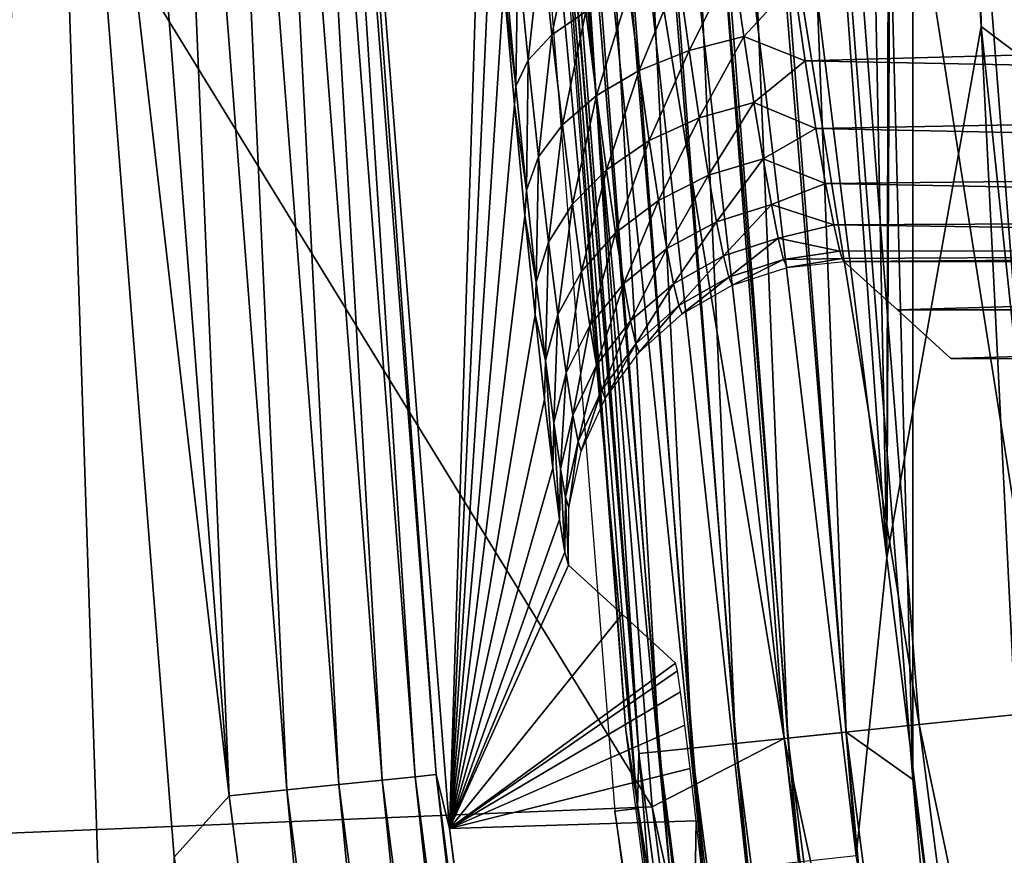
# Model space of a CAD drawing. Header units: millimetres. Extents: x -60 to 60, y -60 to 60.
# Tile 39 of 256: x -58.25 to -56.47, y -6.09 to -4.58. Entities that reach past the tile are written whole.
import ezdxf

# ---------------------------------------------------------------- set-up
doc = ezdxf.new("R2010")
doc.units = ezdxf.units.MM
doc.header["$LTSCALE"] = 81.481481
for name, color, linetype in [('1', 7, 'CONTINUOUS'), ('100', 7, 'CONTINUOUS'), ('116', 7, 'CONTINUOUS'), ('123', 7, 'CONTINUOUS'), ('180', 7, 'CONTINUOUS'), ('187', 7, 'CONTINUOUS'), ('2', 7, 'CONTINUOUS'), ('200', 7, 'CONTINUOUS'), ('209', 7, 'CONTINUOUS'), ('210', 7, 'CONTINUOUS'), ('225', 7, 'CONTINUOUS'), ('226', 7, 'CONTINUOUS'), ('227', 7, 'CONTINUOUS'), ('290', 7, 'CONTINUOUS')]:
    doc.layers.add(name, color=color, linetype=linetype)

msp = doc.modelspace()

# ---------------------------------------------------------------- linework, layer by layer
at = {"layer": '1', "color": 7, "linetype": 'Continuous', "true_color": 0xf5f5f5}
for points in [[(-57.3448, -3.0049), (-57.1089, -6.002), (-58.933, -3.0374), (-57.3448, -3.0049)], [(-58.933, -3.0374), (-57.1089, -6.002), (-58.6985, -6.0672), (-58.933, -3.0374)], [(-57.1089, -6.002), (-56.7165, -8.9827), (-58.6985, -6.0672), (-57.1089, -6.002)], [(-58.6985, -6.0672), (-56.7165, -8.9827), (-58.3083, -9.0809), (-58.6985, -6.0672)]]:
    msp.add_3dface(points, dxfattribs=at)
at = {"layer": '100', "color": 7, "linetype": 'Continuous', "true_color": 0xf5f5f5}
for points in [[(-57.7122, -3.0246, 28.0087), (-57.4748, -6.0408, 28.0087), (-57.4126, -4.0525, 14.4913), (-57.7122, -3.0246, 28.0087)], [(-57.4126, -4.0525, 14.4913), (-57.4748, -6.0408, 28.0087), (-57.3951, -4.289, 14.4728), (-57.4126, -4.0525, 14.4913)], [(-57.3951, -4.289, 14.4728), (-57.4748, -6.0408, 28.0087), (-57.3767, -4.5174, 14.4187), (-57.3951, -4.289, 14.4728)], [(-57.3767, -4.5174, 14.4187), (-57.4748, -6.0408, 28.0087), (-57.3576, -4.7343, 14.3304), (-57.3767, -4.5174, 14.4187)], [(-57.3576, -4.7343, 14.3304), (-57.4748, -6.0408, 28.0087), (-57.3386, -4.9346, 14.21), (-57.3576, -4.7343, 14.3304)], [(-57.3386, -4.9346, 14.21), (-57.4748, -6.0408, 28.0087), (-57.3203, -5.1134, 14.0609), (-57.3386, -4.9346, 14.21)], [(-57.3203, -5.1134, 14.0609), (-57.4748, -6.0408, 28.0087), (-57.3034, -5.2665, 13.8866), (-57.3203, -5.1134, 14.0609)], [(-57.3034, -5.2665, 13.8866), (-57.4748, -6.0408, 28.0087), (-57.2885, -5.3905, 13.6917), (-57.3034, -5.2665, 13.8866)], [(-57.2885, -5.3905, 13.6917), (-57.4748, -6.0408, 28.0087), (-57.276, -5.4829, 13.4806), (-57.2885, -5.3905, 13.6917)], [(-57.276, -5.4829, 13.4806), (-57.4748, -6.0408, 28.0087), (-57.2664, -5.5418, 13.2566), (-57.276, -5.4829, 13.4806)], [(-57.2664, -5.5418, 13.2566), (-57.4748, -6.0408, 28.0087), (-57.2599, -5.5654, 13.0175), (-57.2664, -5.5418, 13.2566)], [(-57.2599, -5.5654, 13.0175), (-57.4748, -6.0408, 28.0087), (-57.1633, -5.6538, 8.0019), (-57.2599, -5.5654, 13.0175)], [(-57.1633, -5.6538, 8.0019), (-57.4748, -6.0408, 28.0087), (-57.0664, -5.7423, 2.9825), (-57.1633, -5.6538, 8.0019)], [(-57.0664, -5.7423, 2.9825), (-57.4748, -6.0408, 28.0087), (-57.063, -5.7566, 2.8729), (-57.0664, -5.7423, 2.9825)], [(-57.063, -5.7566, 2.8729), (-57.4748, -6.0408, 28.0087), (-57.0574, -5.7945, 2.7696), (-57.063, -5.7566, 2.8729)], [(-57.0574, -5.7945, 2.7696), (-57.4748, -6.0408, 28.0087), (-57.0497, -5.8543, 2.6771), (-57.0574, -5.7945, 2.7696)], [(-57.0497, -5.8543, 2.6771), (-57.4748, -6.0408, 28.0087), (-57.0402, -5.933, 2.5997), (-57.0497, -5.8543, 2.6771)], [(-57.0402, -5.933, 2.5997), (-57.4748, -6.0408, 28.0087), (-57.0293, -6.027, 2.5412), (-57.0402, -5.933, 2.5997)], [(-57.4748, -6.0408, 28.0087), (-57.0799, -9.0406, 28.0087), (-57.0293, -6.027, 2.5412), (-57.4748, -6.0408, 28.0087)], [(-57.0293, -6.027, 2.5412), (-57.0799, -9.0406, 28.0087), (-57.0175, -6.1317, 2.5044), (-57.0293, -6.027, 2.5412)]]:
    msp.add_3dface(points, dxfattribs=at)
at = {"layer": '116', "color": 7, "linetype": 'Continuous', "true_color": 0xf5f5f5}
for points in [[(-56.1877, -5.8081, -0.3282), (-56.6222, -2.9187, -0.1875), (-56.4122, -2.9079, -0.3282), (-56.1877, -5.8081, -0.3282)], [(-56.6266, -5.8534, -0.0841), (-57.0975, -2.9432, -0.021), (-56.8528, -2.9306, -0.0841), (-56.6266, -5.8534, -0.0841)], [(-56.3968, -5.8297, -0.1875), (-56.8528, -2.9306, -0.0841), (-56.6222, -2.9187, -0.1875), (-56.3968, -5.8297, -0.1875)], [(-56.6266, -5.8534, -0.0841), (-56.8528, -2.9306, -0.0841), (-56.3968, -5.8297, -0.1875), (-56.6266, -5.8534, -0.0841)], [(-56.3968, -5.8297, -0.1875), (-56.6222, -2.9187, -0.1875), (-56.1877, -5.8081, -0.3282), (-56.3968, -5.8297, -0.1875)], [(-56.8703, -5.8786, -0.021), (-57.3448, -3.0049), (-57.0975, -2.9432, -0.021), (-56.8703, -5.8786, -0.021)], [(-56.8703, -5.8786, -0.021), (-57.0975, -2.9432, -0.021), (-56.6266, -5.8534, -0.0841), (-56.8703, -5.8786, -0.021)], [(-57.1089, -6.002), (-57.3448, -3.0049), (-56.8703, -5.8786, -0.021), (-57.1089, -6.002)], [(-56.022, -8.7252, -0.1875), (-56.6266, -5.8534, -0.0841), (-56.3968, -5.8297, -0.1875), (-56.022, -8.7252, -0.1875)], [(-56.2501, -8.7607, -0.0841), (-56.8703, -5.8786, -0.021), (-56.6266, -5.8534, -0.0841), (-56.2501, -8.7607, -0.0841)], [(-56.2501, -8.7607, -0.0841), (-56.6266, -5.8534, -0.0841), (-56.022, -8.7252, -0.1875), (-56.2501, -8.7607, -0.0841)], [(-56.4923, -8.7984, -0.021), (-57.1089, -6.002), (-56.8703, -5.8786, -0.021), (-56.4923, -8.7984, -0.021)], [(-56.4923, -8.7984, -0.021), (-56.8703, -5.8786, -0.021), (-56.2501, -8.7607, -0.0841), (-56.4923, -8.7984, -0.021)], [(-56.7165, -8.9827), (-57.1089, -6.002), (-56.4923, -8.7984, -0.021), (-56.7165, -8.9827)]]:
    msp.add_3dface(points, dxfattribs=at)
at = {"layer": '123', "color": 7, "linetype": 'Continuous', "true_color": 0xf5f5f5}
for points in [[(-57.9996, -2.9897, 28.4515), (-57.7687, -5.9715, 28.4515), (-57.9055, -2.9849, 28.3931), (-57.9996, -2.9897, 28.4515)], [(-57.9055, -2.9849, 28.3931), (-57.675, -5.9618, 28.3931), (-57.8266, -2.9808, 28.3154), (-57.9055, -2.9849, 28.3931)], [(-57.9055, -2.9849, 28.3931), (-57.7687, -5.9715, 28.4515), (-57.675, -5.9618, 28.3931), (-57.9055, -2.9849, 28.3931)], [(-57.8266, -2.9808, 28.3154), (-57.5965, -5.9537, 28.3154), (-57.7667, -2.9777, 28.2221), (-57.8266, -2.9808, 28.3154)], [(-57.8266, -2.9808, 28.3154), (-57.675, -5.9618, 28.3931), (-57.5965, -5.9537, 28.3154), (-57.8266, -2.9808, 28.3154)], [(-57.7667, -2.9777, 28.2221), (-57.5368, -5.9475, 28.2221), (-57.7288, -2.9758, 28.118), (-57.7667, -2.9777, 28.2221)], [(-57.7667, -2.9777, 28.2221), (-57.5965, -5.9537, 28.3154), (-57.5368, -5.9475, 28.2221), (-57.7667, -2.9777, 28.2221)], [(-57.7288, -2.9758, 28.118), (-57.5368, -5.9475, 28.2221), (-57.4991, -5.9436, 28.118), (-57.7288, -2.9758, 28.118)], [(-57.7122, -3.0246, 28.0087), (-57.7288, -2.9758, 28.118), (-57.4991, -5.9436, 28.118), (-57.7122, -3.0246, 28.0087)], [(-58.1042, -2.9951, 28.4877), (-58.2115, -3.0503, 28.5), (-57.8729, -5.9823, 28.4877), (-58.1042, -2.9951, 28.4877)], [(-58.1042, -2.9951, 28.4877), (-57.8729, -5.9823, 28.4877), (-57.9996, -2.9897, 28.4515), (-58.1042, -2.9951, 28.4877)], [(-57.9996, -2.9897, 28.4515), (-57.8729, -5.9823, 28.4877), (-57.7687, -5.9715, 28.4515), (-57.9996, -2.9897, 28.4515)], [(-57.4748, -6.0408, 28.0087), (-57.7122, -3.0246, 28.0087), (-57.4991, -5.9436, 28.118), (-57.4748, -6.0408, 28.0087)], [(-58.2115, -3.0503, 28.5), (-57.9721, -6.0927, 28.5), (-57.8729, -5.9823, 28.4877), (-58.2115, -3.0503, 28.5)], [(-57.675, -5.9618, 28.3931), (-57.2917, -8.9229, 28.3931), (-57.5965, -5.9537, 28.3154), (-57.675, -5.9618, 28.3931)], [(-57.5965, -5.9537, 28.3154), (-57.2136, -8.9108, 28.3154), (-57.5368, -5.9475, 28.2221), (-57.5965, -5.9537, 28.3154)], [(-57.5965, -5.9537, 28.3154), (-57.2917, -8.9229, 28.3931), (-57.2136, -8.9108, 28.3154), (-57.5965, -5.9537, 28.3154)], [(-57.5368, -5.9475, 28.2221), (-57.1544, -8.9016, 28.2221), (-57.4991, -5.9436, 28.118), (-57.5368, -5.9475, 28.2221)], [(-57.5368, -5.9475, 28.2221), (-57.2136, -8.9108, 28.3154), (-57.1544, -8.9016, 28.2221), (-57.5368, -5.9475, 28.2221)], [(-57.4991, -5.9436, 28.118), (-57.1544, -8.9016, 28.2221), (-57.1169, -8.8957, 28.118), (-57.4991, -5.9436, 28.118)], [(-57.4748, -6.0408, 28.0087), (-57.4991, -5.9436, 28.118), (-57.1169, -8.8957, 28.118), (-57.4748, -6.0408, 28.0087)], [(-57.8729, -5.9823, 28.4877), (-57.4882, -8.9536, 28.4877), (-57.7687, -5.9715, 28.4515), (-57.8729, -5.9823, 28.4877)], [(-57.7687, -5.9715, 28.4515), (-57.3847, -8.9374, 28.4515), (-57.675, -5.9618, 28.3931), (-57.7687, -5.9715, 28.4515)], [(-57.7687, -5.9715, 28.4515), (-57.4882, -8.9536, 28.4877), (-57.3847, -8.9374, 28.4515), (-57.7687, -5.9715, 28.4515)], [(-57.675, -5.9618, 28.3931), (-57.3847, -8.9374, 28.4515), (-57.2917, -8.9229, 28.3931), (-57.675, -5.9618, 28.3931)], [(-57.8729, -5.9823, 28.4877), (-57.9721, -6.0927, 28.5), (-57.4882, -8.9536, 28.4877), (-57.8729, -5.9823, 28.4877)], [(-57.0799, -9.0406, 28.0087), (-57.4748, -6.0408, 28.0087), (-57.1169, -8.8957, 28.118), (-57.0799, -9.0406, 28.0087)]]:
    msp.add_3dface(points, dxfattribs=at)
at = {"layer": '180', "color": 7, "linetype": 'Continuous', "true_color": 0xf5f5f5}
for points in [[(-53.6, -5.0172, 13.0175), (-56.7623, -5.0172, 13.0175), (-56.6658, -5.1047, 8.0019), (-53.6, -5.0172, 13.0175)], [(-53.6, -5.1047, 8), (-53.6, -5.0172, 13.0175), (-56.6658, -5.1047, 8.0019), (-53.6, -5.1047, 8)], [(-56.569, -5.1923, 2.9825), (-53.6, -5.1047, 8), (-56.6658, -5.1047, 8.0019), (-56.569, -5.1923, 2.9825)], [(-53.6, -5.1923, 2.9825), (-53.6, -5.1047, 8), (-56.569, -5.1923, 2.9825), (-53.6, -5.1923, 2.9825)]]:
    msp.add_3dface(points, dxfattribs=at)
at = {"layer": '187', "color": 7, "linetype": 'Continuous', "true_color": 0xf5f5f5}
for points in [[(-56.8324, -4.6547, 13.7705), (-53.6, -4.5668, 13.8355), (-56.8531, -4.5134, 13.8683), (-56.8324, -4.6547, 13.7705)], [(-53.6, -4.7178, 13.7137), (-53.6, -4.5668, 13.8355), (-56.8324, -4.6547, 13.7705), (-53.6, -4.7178, 13.7137)], [(-56.8129, -4.7769, 13.6504), (-53.6, -4.7178, 13.7137), (-56.8324, -4.6547, 13.7705), (-56.8129, -4.7769, 13.6504)], [(-53.6, -4.8424, 13.5649), (-53.6, -4.7178, 13.7137), (-56.8129, -4.7769, 13.6504), (-53.6, -4.8424, 13.5649)], [(-56.7954, -4.8765, 13.5116), (-53.6, -4.8424, 13.5649), (-56.8129, -4.7769, 13.6504), (-56.7954, -4.8765, 13.5116)], [(-53.6, -4.936, 13.3949), (-53.6, -4.8424, 13.5649), (-56.7954, -4.8765, 13.5116), (-53.6, -4.936, 13.3949)], [(-56.7809, -4.9509, 13.3583), (-53.6, -4.936, 13.3949), (-56.7954, -4.8765, 13.5116), (-56.7809, -4.9509, 13.3583)], [(-53.6, -4.995, 13.21), (-53.6, -4.936, 13.3949), (-56.7809, -4.9509, 13.3583), (-53.6, -4.995, 13.21)], [(-56.7697, -4.9983, 13.1941), (-53.6, -4.995, 13.21), (-56.7809, -4.9509, 13.3583), (-56.7697, -4.9983, 13.1941)], [(-56.7655, -5.0116, 13.1068), (-53.6, -4.995, 13.21), (-56.7697, -4.9983, 13.1941), (-56.7655, -5.0116, 13.1068)], [(-56.7623, -5.0172, 13.0175), (-53.6, -4.995, 13.21), (-56.7655, -5.0116, 13.1068), (-56.7623, -5.0172, 13.0175)], [(-56.7623, -5.0172, 13.0175), (-53.6, -5.0172, 13.0175), (-53.6, -4.995, 13.21), (-56.7623, -5.0172, 13.0175)]]:
    msp.add_3dface(points, dxfattribs=at)
at = {"layer": '2', "color": 7, "linetype": 'Continuous', "true_color": 0xf5f5f5}
for points in [[(-58.2913, 0, 28.5), (-58.4868, -10.6583, 28.5), (-58.2115, -3.0503, 28.5), (-58.2913, 0, 28.5)], [(-58.4868, -10.6583, 28.5), (-57.8606, -13.655, 28.5), (-58.2115, -3.0503, 28.5), (-58.4868, -10.6583, 28.5)], [(-58.2115, -3.0503, 28.5), (-57.8606, -13.655, 28.5), (-57.9721, -6.0927, 28.5), (-58.2115, -3.0503, 28.5)]]:
    msp.add_3dface(points, dxfattribs=at)
at = {"layer": '200', "color": 7, "linetype": 'Continuous', "true_color": 0xf5f5f5}
for points in [[(-57.3088, -4.4307, 14.1776), (-57.2899, -4.608, 14.0995), (-57.2474, -4.4004, 14.0992), (-57.3088, -4.4307, 14.1776)], [(-57.2474, -4.4004, 14.0992), (-57.2899, -4.608, 14.0995), (-57.2285, -4.5659, 14.0267), (-57.2474, -4.4004, 14.0992)], [(-57.3516, -4.4629, 14.2669), (-57.3327, -4.6536, 14.1827), (-57.3088, -4.4307, 14.1776), (-57.3516, -4.4629, 14.2669)], [(-57.3088, -4.4307, 14.1776), (-57.3327, -4.6536, 14.1827), (-57.2899, -4.608, 14.0995), (-57.3088, -4.4307, 14.1776)], [(-57.3738, -4.4956, 14.3633), (-57.3549, -4.7009, 14.2728), (-57.3516, -4.4629, 14.2669), (-57.3738, -4.4956, 14.3633)], [(-57.3516, -4.4629, 14.2669), (-57.3549, -4.7009, 14.2728), (-57.3327, -4.6536, 14.1827), (-57.3516, -4.4629, 14.2669)], [(-57.061, -4.4994, 13.9246), (-57.0421, -4.6361, 13.8392), (-56.9622, -4.4779, 13.8997), (-57.061, -4.4994, 13.9246)], [(-56.9622, -4.4779, 13.8997), (-57.0421, -4.6361, 13.8392), (-56.9434, -4.6111, 13.8179), (-56.9622, -4.4779, 13.8997)], [(-56.8531, -4.5134, 13.8683), (-56.9622, -4.4779, 13.8997), (-56.9434, -4.6111, 13.8179), (-56.8531, -4.5134, 13.8683)], [(-57.3738, -4.4956, 14.3633), (-57.3767, -4.5174, 14.4187), (-57.3549, -4.7009, 14.2728), (-57.3738, -4.4956, 14.3633)], [(-57.151, -4.5292, 13.9676), (-57.1322, -4.6721, 13.8772), (-57.061, -4.4994, 13.9246), (-57.151, -4.5292, 13.9676)], [(-57.061, -4.4994, 13.9246), (-57.1322, -4.6721, 13.8772), (-57.0421, -4.6361, 13.8392), (-57.061, -4.4994, 13.9246)], [(-57.3767, -4.5174, 14.4187), (-57.3576, -4.7343, 14.3304), (-57.3549, -4.7009, 14.2728), (-57.3767, -4.5174, 14.4187)], [(-56.8324, -4.6547, 13.7705), (-56.8531, -4.5134, 13.8683), (-56.9434, -4.6111, 13.8179), (-56.8324, -4.6547, 13.7705)], [(-57.2285, -4.5659, 14.0267), (-57.2096, -4.7174, 13.93), (-57.151, -4.5292, 13.9676), (-57.2285, -4.5659, 14.0267)], [(-57.151, -4.5292, 13.9676), (-57.2096, -4.7174, 13.93), (-57.1322, -4.6721, 13.8772), (-57.151, -4.5292, 13.9676)], [(-57.2899, -4.608, 14.0995), (-57.2711, -4.7702, 13.9954), (-57.2285, -4.5659, 14.0267), (-57.2899, -4.608, 14.0995)], [(-57.2285, -4.5659, 14.0267), (-57.2711, -4.7702, 13.9954), (-57.2096, -4.7174, 13.93), (-57.2285, -4.5659, 14.0267)], [(-57.3327, -4.6536, 14.1827), (-57.3139, -4.8281, 14.0707), (-57.2899, -4.608, 14.0995), (-57.3327, -4.6536, 14.1827)], [(-57.2899, -4.608, 14.0995), (-57.3139, -4.8281, 14.0707), (-57.2711, -4.7702, 13.9954), (-57.2899, -4.608, 14.0995)], [(-57.0421, -4.6361, 13.8392), (-57.024, -4.7578, 13.7341), (-56.9434, -4.6111, 13.8179), (-57.0421, -4.6361, 13.8392)], [(-56.9434, -4.6111, 13.8179), (-57.024, -4.7578, 13.7341), (-56.9252, -4.7301, 13.7166), (-56.9434, -4.6111, 13.8179)], [(-56.8324, -4.6547, 13.7705), (-56.9434, -4.6111, 13.8179), (-56.9252, -4.7301, 13.7166), (-56.8324, -4.6547, 13.7705)], [(-57.1322, -4.6721, 13.8772), (-57.1141, -4.7989, 13.7663), (-57.0421, -4.6361, 13.8392), (-57.1322, -4.6721, 13.8772)], [(-57.0421, -4.6361, 13.8392), (-57.1141, -4.7989, 13.7663), (-57.024, -4.7578, 13.7341), (-57.0421, -4.6361, 13.8392)], [(-57.3549, -4.7009, 14.2728), (-57.3361, -4.8886, 14.1524), (-57.3327, -4.6536, 14.1827), (-57.3549, -4.7009, 14.2728)], [(-57.3327, -4.6536, 14.1827), (-57.3361, -4.8886, 14.1524), (-57.3139, -4.8281, 14.0707), (-57.3327, -4.6536, 14.1827)], [(-56.8129, -4.7769, 13.6504), (-56.8324, -4.6547, 13.7705), (-56.9252, -4.7301, 13.7166), (-56.8129, -4.7769, 13.6504)], [(-57.2096, -4.7174, 13.93), (-57.1915, -4.8516, 13.8117), (-57.1322, -4.6721, 13.8772), (-57.2096, -4.7174, 13.93)], [(-57.1322, -4.6721, 13.8772), (-57.1915, -4.8516, 13.8117), (-57.1141, -4.7989, 13.7663), (-57.1322, -4.6721, 13.8772)], [(-57.3549, -4.7009, 14.2728), (-57.3576, -4.7343, 14.3304), (-57.3361, -4.8886, 14.1524), (-57.3549, -4.7009, 14.2728)], [(-57.2711, -4.7702, 13.9954), (-57.253, -4.9137, 13.8684), (-57.2096, -4.7174, 13.93), (-57.2711, -4.7702, 13.9954)], [(-57.2096, -4.7174, 13.93), (-57.253, -4.9137, 13.8684), (-57.1915, -4.8516, 13.8117), (-57.2096, -4.7174, 13.93)], [(-57.024, -4.7578, 13.7341), (-57.0072, -4.8616, 13.6119), (-56.9252, -4.7301, 13.7166), (-57.024, -4.7578, 13.7341)], [(-56.9252, -4.7301, 13.7166), (-57.0072, -4.8616, 13.6119), (-56.9083, -4.8319, 13.5983), (-56.9252, -4.7301, 13.7166)], [(-56.8129, -4.7769, 13.6504), (-56.9252, -4.7301, 13.7166), (-56.9083, -4.8319, 13.5983), (-56.8129, -4.7769, 13.6504)], [(-57.3576, -4.7343, 14.3304), (-57.3386, -4.9346, 14.21), (-57.3361, -4.8886, 14.1524), (-57.3576, -4.7343, 14.3304)], [(-57.1141, -4.7989, 13.7663), (-57.0973, -4.9068, 13.6378), (-57.024, -4.7578, 13.7341), (-57.1141, -4.7989, 13.7663)], [(-57.024, -4.7578, 13.7341), (-57.0973, -4.9068, 13.6378), (-57.0072, -4.8616, 13.6119), (-57.024, -4.7578, 13.7341)], [(-57.3139, -4.8281, 14.0707), (-57.2958, -4.9824, 13.9339), (-57.2711, -4.7702, 13.9954), (-57.3139, -4.8281, 14.0707)], [(-57.2711, -4.7702, 13.9954), (-57.2958, -4.9824, 13.9339), (-57.253, -4.9137, 13.8684), (-57.2711, -4.7702, 13.9954)], [(-56.7954, -4.8765, 13.5116), (-56.8129, -4.7769, 13.6504), (-56.9083, -4.8319, 13.5983), (-56.7954, -4.8765, 13.5116)], [(-57.1915, -4.8516, 13.8117), (-57.1748, -4.9656, 13.675), (-57.1141, -4.7989, 13.7663), (-57.1915, -4.8516, 13.8117)], [(-57.1141, -4.7989, 13.7663), (-57.1748, -4.9656, 13.675), (-57.0973, -4.9068, 13.6378), (-57.1141, -4.7989, 13.7663)], [(-57.3361, -4.8886, 14.1524), (-57.3181, -5.0547, 14.0054), (-57.3139, -4.8281, 14.0707), (-57.3361, -4.8886, 14.1524)], [(-57.3139, -4.8281, 14.0707), (-57.3181, -5.0547, 14.0054), (-57.2958, -4.9824, 13.9339), (-57.3139, -4.8281, 14.0707)], [(-57.0072, -4.8616, 13.6119), (-56.9923, -4.9453, 13.4755), (-56.9083, -4.8319, 13.5983), (-57.0072, -4.8616, 13.6119)], [(-56.9083, -4.8319, 13.5983), (-56.9923, -4.9453, 13.4755), (-56.8933, -4.9143, 13.4658), (-56.9083, -4.8319, 13.5983)], [(-56.7954, -4.8765, 13.5116), (-56.9083, -4.8319, 13.5983), (-56.8933, -4.9143, 13.4658), (-56.7954, -4.8765, 13.5116)], [(-57.253, -4.9137, 13.8684), (-57.2363, -5.0354, 13.7217), (-57.1915, -4.8516, 13.8117), (-57.253, -4.9137, 13.8684)], [(-57.1915, -4.8516, 13.8117), (-57.2363, -5.0354, 13.7217), (-57.1748, -4.9656, 13.675), (-57.1915, -4.8516, 13.8117)], [(-57.0973, -4.9068, 13.6378), (-57.0825, -4.9935, 13.4948), (-57.0072, -4.8616, 13.6119), (-57.0973, -4.9068, 13.6378)], [(-57.0072, -4.8616, 13.6119), (-57.0825, -4.9935, 13.4948), (-56.9923, -4.9453, 13.4755), (-57.0072, -4.8616, 13.6119)], [(-57.3361, -4.8886, 14.1524), (-57.3386, -4.9346, 14.21), (-57.3181, -5.0547, 14.0054), (-57.3361, -4.8886, 14.1524)], [(-56.7809, -4.9509, 13.3583), (-56.7954, -4.8765, 13.5116), (-56.8933, -4.9143, 13.4658), (-56.7809, -4.9509, 13.3583)], [(-57.1748, -4.9656, 13.675), (-57.16, -5.057, 13.5231), (-57.0973, -4.9068, 13.6378), (-57.1748, -4.9656, 13.675)], [(-57.0973, -4.9068, 13.6378), (-57.16, -5.057, 13.5231), (-57.0825, -4.9935, 13.4948), (-57.0973, -4.9068, 13.6378)], [(-57.2958, -4.9824, 13.9339), (-57.2791, -5.1132, 13.776), (-57.253, -4.9137, 13.8684), (-57.2958, -4.9824, 13.9339)], [(-57.253, -4.9137, 13.8684), (-57.2791, -5.1132, 13.776), (-57.2363, -5.0354, 13.7217), (-57.253, -4.9137, 13.8684)], [(-56.9923, -4.9453, 13.4755), (-56.9799, -5.007, 13.3281), (-56.8933, -4.9143, 13.4658), (-56.9923, -4.9453, 13.4755)], [(-56.8933, -4.9143, 13.4658), (-56.9799, -5.007, 13.3281), (-56.8809, -4.9753, 13.3222), (-56.8933, -4.9143, 13.4658)], [(-56.7809, -4.9509, 13.3583), (-56.8933, -4.9143, 13.4658), (-56.8809, -4.9753, 13.3222), (-56.7809, -4.9509, 13.3583)], [(-57.3386, -4.9346, 14.21), (-57.3203, -5.1134, 14.0609), (-57.3181, -5.0547, 14.0054), (-57.3386, -4.9346, 14.21)], [(-57.0825, -4.9935, 13.4948), (-57.0701, -5.0573, 13.3407), (-56.9923, -4.9453, 13.4755), (-57.0825, -4.9935, 13.4948)], [(-56.9923, -4.9453, 13.4755), (-57.0701, -5.0573, 13.3407), (-56.9799, -5.007, 13.3281), (-56.9923, -4.9453, 13.4755)], [(-56.7697, -4.9983, 13.1941), (-56.7809, -4.9509, 13.3583), (-56.8809, -4.9753, 13.3222), (-56.7697, -4.9983, 13.1941)], [(-57.2363, -5.0354, 13.7217), (-57.2215, -5.133, 13.559), (-57.1748, -4.9656, 13.675), (-57.2363, -5.0354, 13.7217)], [(-57.1748, -4.9656, 13.675), (-57.2215, -5.133, 13.559), (-57.16, -5.057, 13.5231), (-57.1748, -4.9656, 13.675)], [(-56.9799, -5.007, 13.3281), (-56.9704, -5.0454, 13.1732), (-56.8809, -4.9753, 13.3222), (-56.9799, -5.007, 13.3281)], [(-56.8809, -4.9753, 13.3222), (-56.9704, -5.0454, 13.1732), (-56.8714, -5.0134, 13.171), (-56.8809, -4.9753, 13.3222)], [(-56.7697, -4.9983, 13.1941), (-56.8809, -4.9753, 13.3222), (-56.8714, -5.0134, 13.171), (-56.7697, -4.9983, 13.1941)], [(-57.3181, -5.0547, 14.0054), (-57.3014, -5.1957, 13.8356), (-57.2958, -4.9824, 13.9339), (-57.3181, -5.0547, 14.0054)], [(-57.2958, -4.9824, 13.9339), (-57.3014, -5.1957, 13.8356), (-57.2791, -5.1132, 13.776), (-57.2958, -4.9824, 13.9339)], [(-57.16, -5.057, 13.5231), (-57.1477, -5.1242, 13.3597), (-57.0825, -4.9935, 13.4948), (-57.16, -5.057, 13.5231)], [(-57.0825, -4.9935, 13.4948), (-57.1477, -5.1242, 13.3597), (-57.0701, -5.0573, 13.3407), (-57.0825, -4.9935, 13.4948)], [(-57.0701, -5.0573, 13.3407), (-57.0607, -5.0969, 13.1791), (-56.9799, -5.007, 13.3281), (-57.0701, -5.0573, 13.3407)], [(-56.9799, -5.007, 13.3281), (-57.0607, -5.0969, 13.1791), (-56.9704, -5.0454, 13.1732), (-56.9799, -5.007, 13.3281)], [(-56.9704, -5.0454, 13.1732), (-56.9643, -5.0598, 13.0143), (-56.8714, -5.0134, 13.171), (-56.9704, -5.0454, 13.1732)], [(-56.8714, -5.0134, 13.171), (-56.9643, -5.0598, 13.0143), (-56.8652, -5.0279, 13.0157), (-56.8714, -5.0134, 13.171)], [(-56.7655, -5.0116, 13.1068), (-56.7697, -4.9983, 13.1941), (-56.8714, -5.0134, 13.171), (-56.7655, -5.0116, 13.1068)], [(-56.7655, -5.0116, 13.1068), (-56.8714, -5.0134, 13.171), (-56.8652, -5.0279, 13.0157), (-56.7655, -5.0116, 13.1068)], [(-56.7623, -5.0172, 13.0175), (-56.7655, -5.0116, 13.1068), (-56.8652, -5.0279, 13.0157), (-56.7623, -5.0172, 13.0175)], [(-57.2791, -5.1132, 13.776), (-57.2644, -5.2181, 13.601), (-57.2363, -5.0354, 13.7217), (-57.2791, -5.1132, 13.776)], [(-57.2363, -5.0354, 13.7217), (-57.2644, -5.2181, 13.601), (-57.2215, -5.133, 13.559), (-57.2363, -5.0354, 13.7217)], [(-57.0607, -5.0969, 13.1791), (-57.0546, -5.1116, 13.0135), (-56.9704, -5.0454, 13.1732), (-57.0607, -5.0969, 13.1791)], [(-56.9704, -5.0454, 13.1732), (-57.0546, -5.1116, 13.0135), (-56.9643, -5.0598, 13.0143), (-56.9704, -5.0454, 13.1732)], [(-57.3181, -5.0547, 14.0054), (-57.3203, -5.1134, 14.0609), (-57.3014, -5.1957, 13.8356), (-57.3181, -5.0547, 14.0054)], [(-57.2215, -5.133, 13.559), (-57.2093, -5.2045, 13.384), (-57.16, -5.057, 13.5231), (-57.2215, -5.133, 13.559)], [(-57.16, -5.057, 13.5231), (-57.2093, -5.2045, 13.384), (-57.1477, -5.1242, 13.3597), (-57.16, -5.057, 13.5231)], [(-57.1477, -5.1242, 13.3597), (-57.1384, -5.1657, 13.1884), (-57.0701, -5.0573, 13.3407), (-57.1477, -5.1242, 13.3597)], [(-57.0701, -5.0573, 13.3407), (-57.1384, -5.1657, 13.1884), (-57.0607, -5.0969, 13.1791), (-57.0701, -5.0573, 13.3407)], [(-57.1384, -5.1657, 13.1884), (-57.1323, -5.1809, 13.0132), (-57.0607, -5.0969, 13.1791), (-57.1384, -5.1657, 13.1884)], [(-57.0607, -5.0969, 13.1791), (-57.1323, -5.1809, 13.0132), (-57.0546, -5.1116, 13.0135), (-57.0607, -5.0969, 13.1791)], [(-57.3203, -5.1134, 14.0609), (-57.3034, -5.2665, 13.8866), (-57.3014, -5.1957, 13.8356), (-57.3203, -5.1134, 14.0609)], [(-57.3014, -5.1957, 13.8356), (-57.2867, -5.3087, 13.6472), (-57.2791, -5.1132, 13.776), (-57.3014, -5.1957, 13.8356)], [(-57.2791, -5.1132, 13.776), (-57.2867, -5.3087, 13.6472), (-57.2644, -5.2181, 13.601), (-57.2791, -5.1132, 13.776)], [(-57.2644, -5.2181, 13.601), (-57.2521, -5.2949, 13.4128), (-57.2215, -5.133, 13.559), (-57.2644, -5.2181, 13.601)], [(-57.2215, -5.133, 13.559), (-57.2521, -5.2949, 13.4128), (-57.2093, -5.2045, 13.384), (-57.2215, -5.133, 13.559)], [(-57.2093, -5.2045, 13.384), (-57.2, -5.2487, 13.2009), (-57.1477, -5.1242, 13.3597), (-57.2093, -5.2045, 13.384)], [(-57.1477, -5.1242, 13.3597), (-57.2, -5.2487, 13.2009), (-57.1384, -5.1657, 13.1884), (-57.1477, -5.1242, 13.3597)], [(-57.2, -5.2487, 13.2009), (-57.1939, -5.2649, 13.0135), (-57.1384, -5.1657, 13.1884), (-57.2, -5.2487, 13.2009)], [(-57.1384, -5.1657, 13.1884), (-57.1939, -5.2649, 13.0135), (-57.1323, -5.1809, 13.0132), (-57.1384, -5.1657, 13.1884)], [(-57.3034, -5.2665, 13.8866), (-57.2885, -5.3905, 13.6917), (-57.3014, -5.1957, 13.8356), (-57.3034, -5.2665, 13.8866)], [(-57.3014, -5.1957, 13.8356), (-57.2885, -5.3905, 13.6917), (-57.2867, -5.3087, 13.6472), (-57.3014, -5.1957, 13.8356)], [(-57.2521, -5.2949, 13.4128), (-57.2428, -5.3424, 13.2158), (-57.2093, -5.2045, 13.384), (-57.2521, -5.2949, 13.4128)], [(-57.2093, -5.2045, 13.384), (-57.2428, -5.3424, 13.2158), (-57.2, -5.2487, 13.2009), (-57.2093, -5.2045, 13.384)], [(-57.2867, -5.3087, 13.6472), (-57.2745, -5.3915, 13.4447), (-57.2644, -5.2181, 13.601), (-57.2867, -5.3087, 13.6472)], [(-57.2644, -5.2181, 13.601), (-57.2745, -5.3915, 13.4447), (-57.2521, -5.2949, 13.4128), (-57.2644, -5.2181, 13.601)], [(-57.2428, -5.3424, 13.2158), (-57.2368, -5.3597, 13.0143), (-57.2, -5.2487, 13.2009), (-57.2428, -5.3424, 13.2158)], [(-57.2, -5.2487, 13.2009), (-57.2368, -5.3597, 13.0143), (-57.1939, -5.2649, 13.0135), (-57.2, -5.2487, 13.2009)], [(-57.2745, -5.3915, 13.4447), (-57.2652, -5.4427, 13.2326), (-57.2521, -5.2949, 13.4128), (-57.2745, -5.3915, 13.4447)], [(-57.2521, -5.2949, 13.4128), (-57.2652, -5.4427, 13.2326), (-57.2428, -5.3424, 13.2158), (-57.2521, -5.2949, 13.4128)], [(-57.2885, -5.3905, 13.6917), (-57.276, -5.4829, 13.4806), (-57.2867, -5.3087, 13.6472), (-57.2885, -5.3905, 13.6917)], [(-57.2867, -5.3087, 13.6472), (-57.276, -5.4829, 13.4806), (-57.2745, -5.3915, 13.4447), (-57.2867, -5.3087, 13.6472)], [(-57.2652, -5.4427, 13.2326), (-57.2591, -5.4614, 13.0157), (-57.2428, -5.3424, 13.2158), (-57.2652, -5.4427, 13.2326)], [(-57.2428, -5.3424, 13.2158), (-57.2591, -5.4614, 13.0157), (-57.2368, -5.3597, 13.0143), (-57.2428, -5.3424, 13.2158)], [(-57.276, -5.4829, 13.4806), (-57.2664, -5.5418, 13.2566), (-57.2745, -5.3915, 13.4447), (-57.276, -5.4829, 13.4806)], [(-57.2745, -5.3915, 13.4447), (-57.2664, -5.5418, 13.2566), (-57.2652, -5.4427, 13.2326), (-57.2745, -5.3915, 13.4447)], [(-57.2664, -5.5418, 13.2566), (-57.2599, -5.5654, 13.0175), (-57.2652, -5.4427, 13.2326), (-57.2664, -5.5418, 13.2566)], [(-57.2652, -5.4427, 13.2326), (-57.2599, -5.5654, 13.0175), (-57.2591, -5.4614, 13.0157), (-57.2652, -5.4427, 13.2326)]]:
    msp.add_3dface(points, dxfattribs=at)
at = {"layer": '209', "color": 151, "linetype": 'Continuous', "true_color": 0x7dbfed}
for points in [[(-56.6381, 5.9525, 28.5), (-56.2489, -8.9086, 28.5), (-56.2489, 8.9086, 28.5), (-56.6381, 5.9525, 28.5)], [(-56.872, 2.9801, 28.5), (-56.6381, -5.9525, 28.5), (-56.6381, 5.9525, 28.5), (-56.872, 2.9801, 28.5)], [(-56.6381, -5.9525, 28.5), (-56.2489, -8.9086, 28.5), (-56.6381, 5.9525, 28.5), (-56.6381, -5.9525, 28.5)], [(-56.872, -2.9801, 28.5), (-56.6381, -5.9525, 28.5), (-56.872, 2.9801, 28.5), (-56.872, -2.9801, 28.5)]]:
    msp.add_3dface(points, dxfattribs=at)
at = {"layer": '210', "color": 151, "linetype": 'Continuous', "true_color": 0x7dbfed}
for points in [[(-56.8964, -2.6119, 25.5), (-56.8616, 3.2826, 25.5), (-56.685, -5.5526, 25.5), (-56.8964, -2.6119, 25.5)], [(-56.685, -5.5526, 25.5), (-56.8616, 3.2826, 25.5), (-56.6685, 1.9141, 25.5), (-56.685, -5.5526, 25.5)], [(-56.6685, -1.9141, 25.5), (-56.685, -5.5526, 25.5), (-56.6685, 1.9141, 25.5), (-56.6685, -1.9141, 25.5)], [(-56.5145, -4.5931, 25.5), (-56.685, -5.5526, 25.5), (-56.6685, -1.9141, 25.5), (-56.5145, -4.5931, 25.5)], [(-56.3217, -8.4785, 25.5), (-56.685, -5.5526, 25.5), (-56.5145, -4.5931, 25.5), (-56.3217, -8.4785, 25.5)], [(-56.2339, -7.2619, 25.5), (-56.3217, -8.4785, 25.5), (-56.5145, -4.5931, 25.5), (-56.2339, -7.2619, 25.5)]]:
    msp.add_3dface(points, dxfattribs=at)
at = {"layer": '225', "color": 151, "linetype": 'Continuous', "true_color": 0x7dbfed}
for points in [[(-56.8964, -2.6119, 25.5), (-56.685, -5.5526, 25.5), (-56.9753, -3.222, 25.5123), (-56.8964, -2.6119, 25.5)], [(-57.1562, -5.8635, 25.9913), (-57.3812, -2.9356, 25.9913), (-57.3505, -3.2432, 25.882), (-57.1562, -5.8635, 25.9913)], [(-57.1739, -3.2332, 25.6069), (-56.9382, -6.1119, 25.6069), (-57.2528, -3.2377, 25.6846), (-57.1739, -3.2332, 25.6069)], [(-57.0799, -3.2279, 25.5485), (-56.8445, -6.1018, 25.5485), (-57.1739, -3.2332, 25.6069), (-57.0799, -3.2279, 25.5485)], [(-57.1739, -3.2332, 25.6069), (-56.8445, -6.1018, 25.5485), (-56.9382, -6.1119, 25.6069), (-57.1739, -3.2332, 25.6069)], [(-56.9753, -3.222, 25.5123), (-56.7404, -6.0907, 25.5123), (-57.0799, -3.2279, 25.5485), (-56.9753, -3.222, 25.5123)], [(-57.0799, -3.2279, 25.5485), (-56.7404, -6.0907, 25.5123), (-56.8445, -6.1018, 25.5485), (-57.0799, -3.2279, 25.5485)], [(-56.9753, -3.222, 25.5123), (-56.685, -5.5526, 25.5), (-56.7404, -6.0907, 25.5123), (-56.9753, -3.222, 25.5123)], [(-57.3505, -3.2432, 25.882), (-57.3127, -3.2411, 25.7779), (-57.0763, -6.1267, 25.7779), (-57.3505, -3.2432, 25.882)], [(-57.1141, -6.1308, 25.882), (-57.3505, -3.2432, 25.882), (-57.0763, -6.1267, 25.7779), (-57.1141, -6.1308, 25.882)], [(-57.1141, -6.1308, 25.882), (-57.1562, -5.8635, 25.9913), (-57.3505, -3.2432, 25.882), (-57.1141, -6.1308, 25.882)], [(-57.2528, -3.2377, 25.6846), (-57.0167, -6.1203, 25.6846), (-57.3127, -3.2411, 25.7779), (-57.2528, -3.2377, 25.6846)], [(-57.3127, -3.2411, 25.7779), (-57.0167, -6.1203, 25.6846), (-57.0763, -6.1267, 25.7779), (-57.3127, -3.2411, 25.7779)], [(-57.2528, -3.2377, 25.6846), (-56.9382, -6.1119, 25.6069), (-57.0167, -6.1203, 25.6846), (-57.2528, -3.2377, 25.6846)], [(-56.685, -5.5526, 25.5), (-56.3217, -8.4785, 25.5), (-56.7404, -6.0907, 25.5123), (-56.685, -5.5526, 25.5)], [(-56.782, -8.7761, 25.9913), (-57.1562, -5.8635, 25.9913), (-57.1141, -6.1308, 25.882), (-56.782, -8.7761, 25.9913)]]:
    msp.add_3dface(points, dxfattribs=at)
at = {"layer": '226', "color": 151, "linetype": 'Continuous', "true_color": 0x7dbfed}
for points in [[(-57.3713, -3.0067, 28), (-57.4125, -3.0089, 28), (-57.1353, -6.0051, 28), (-57.3713, -3.0067, 28)], [(-57.4125, -3.0089, 28), (-57.1763, -6.0095, 28), (-57.1353, -6.0051, 28), (-57.4125, -3.0089, 28)], [(-57.1353, -6.0051, 28), (-57.1763, -6.0095, 28), (-56.7427, -8.9872, 28), (-57.1353, -6.0051, 28)], [(-57.1763, -6.0095, 28), (-56.7835, -8.9936, 28), (-56.7427, -8.9872, 28), (-57.1763, -6.0095, 28)]]:
    msp.add_3dface(points, dxfattribs=at)
at = {"layer": '227', "color": 151, "linetype": 'Continuous', "true_color": 0x7dbfed}
for points in [[(-57.0962, -5.902, 28.217), (-57.2647, -2.9518, 28.3119), (-57.3243, -2.9549, 28.217), (-57.0962, -5.902, 28.217)], [(-57.0369, -5.8958, 28.3119), (-57.1856, -2.9477, 28.3911), (-57.2647, -2.9518, 28.3119), (-57.0369, -5.8958, 28.3119)], [(-57.0369, -5.8958, 28.3119), (-57.2647, -2.9518, 28.3119), (-57.0962, -5.902, 28.217), (-57.0369, -5.8958, 28.3119)], [(-56.958, -5.8877, 28.3911), (-57.0907, -2.9429, 28.4507), (-57.1856, -2.9477, 28.3911), (-56.958, -5.8877, 28.3911)], [(-56.958, -5.8877, 28.3911), (-57.1856, -2.9477, 28.3911), (-57.0369, -5.8958, 28.3119), (-56.958, -5.8877, 28.3911)], [(-56.8635, -5.8779, 28.4507), (-56.9851, -2.9374, 28.4876), (-57.0907, -2.9429, 28.4507), (-56.8635, -5.8779, 28.4507)], [(-56.8635, -5.8779, 28.4507), (-57.0907, -2.9429, 28.4507), (-56.958, -5.8877, 28.3911), (-56.8635, -5.8779, 28.4507)], [(-56.7583, -5.867, 28.4876), (-56.9851, -2.9374, 28.4876), (-56.8635, -5.8779, 28.4507), (-56.7583, -5.867, 28.4876)], [(-56.7583, -5.867, 28.4876), (-56.872, -2.9801, 28.5), (-56.9851, -2.9374, 28.4876), (-56.7583, -5.867, 28.4876)], [(-57.3713, -3.0067, 28), (-57.133, -5.9058, 28.1113), (-57.3613, -2.9568, 28.1113), (-57.3713, -3.0067, 28)], [(-57.133, -5.9058, 28.1113), (-57.3243, -2.9549, 28.217), (-57.3613, -2.9568, 28.1113), (-57.133, -5.9058, 28.1113)], [(-57.0962, -5.902, 28.217), (-57.3243, -2.9549, 28.217), (-57.133, -5.9058, 28.1113), (-57.0962, -5.902, 28.217)], [(-56.6381, -5.9525, 28.5), (-56.872, -2.9801, 28.5), (-56.7583, -5.867, 28.4876), (-56.6381, -5.9525, 28.5)], [(-57.3713, -3.0067, 28), (-57.1353, -6.0051, 28), (-57.133, -5.9058, 28.1113), (-57.3713, -3.0067, 28)], [(-56.4856, -8.7974, 28.4507), (-56.7583, -5.867, 28.4876), (-56.8635, -5.8779, 28.4507), (-56.4856, -8.7974, 28.4507)], [(-56.381, -8.7811, 28.4876), (-56.7583, -5.867, 28.4876), (-56.4856, -8.7974, 28.4507), (-56.381, -8.7811, 28.4876)], [(-56.381, -8.7811, 28.4876), (-56.6381, -5.9525, 28.5), (-56.7583, -5.867, 28.4876), (-56.381, -8.7811, 28.4876)], [(-56.5794, -8.812, 28.3911), (-56.8635, -5.8779, 28.4507), (-56.958, -5.8877, 28.3911), (-56.5794, -8.812, 28.3911)], [(-56.4856, -8.7974, 28.4507), (-56.8635, -5.8779, 28.4507), (-56.5794, -8.812, 28.3911), (-56.4856, -8.7974, 28.4507)], [(-56.7533, -8.8391, 28.1113), (-57.0962, -5.902, 28.217), (-57.133, -5.9058, 28.1113), (-56.7533, -8.8391, 28.1113)], [(-56.7167, -8.8334, 28.217), (-57.0369, -5.8958, 28.3119), (-57.0962, -5.902, 28.217), (-56.7167, -8.8334, 28.217)], [(-56.7167, -8.8334, 28.217), (-57.0962, -5.902, 28.217), (-56.7533, -8.8391, 28.1113), (-56.7167, -8.8334, 28.217)], [(-56.6577, -8.8242, 28.3119), (-56.958, -5.8877, 28.3911), (-57.0369, -5.8958, 28.3119), (-56.6577, -8.8242, 28.3119)], [(-56.6577, -8.8242, 28.3119), (-57.0369, -5.8958, 28.3119), (-56.7167, -8.8334, 28.217), (-56.6577, -8.8242, 28.3119)], [(-56.5794, -8.812, 28.3911), (-56.958, -5.8877, 28.3911), (-56.6577, -8.8242, 28.3119), (-56.5794, -8.812, 28.3911)], [(-57.1353, -6.0051, 28), (-56.7533, -8.8391, 28.1113), (-57.133, -5.9058, 28.1113), (-57.1353, -6.0051, 28)], [(-56.2489, -8.9086, 28.5), (-56.6381, -5.9525, 28.5), (-56.381, -8.7811, 28.4876), (-56.2489, -8.9086, 28.5)], [(-57.1353, -6.0051, 28), (-56.7427, -8.9872, 28), (-56.7533, -8.8391, 28.1113), (-57.1353, -6.0051, 28)]]:
    msp.add_3dface(points, dxfattribs=at)
at = {"layer": '290', "color": 151, "linetype": 'Continuous', "true_color": 0x7dbfed}
for points in [[(-56.5145, -4.5931, 25.5), (-56.6685, -1.9141, 25.5), (-56.561, -2.0143, 25.4891), (-56.5145, -4.5931, 25.5)], [(-56.5547, -2.0203, 25.4877), (-56.5145, -4.5931, 25.5), (-56.561, -2.0143, 25.4891), (-56.5547, -2.0203, 25.4877)], [(-56.3968, -4.6815, 25.4877), (-56.5547, -2.0203, 25.4877), (-56.4598, -2.1086, 25.4575), (-56.3968, -4.6815, 25.4877)], [(-56.3968, -4.6815, 25.4877), (-56.5145, -4.5931, 25.5), (-56.5547, -2.0203, 25.4877), (-56.3968, -4.6815, 25.4877)], [(-56.2339, -7.2619, 25.5), (-56.5145, -4.5931, 25.5), (-56.3968, -4.6815, 25.4877), (-56.2339, -7.2619, 25.5)]]:
    msp.add_3dface(points, dxfattribs=at)

doc.saveas('drawing.dxf')
